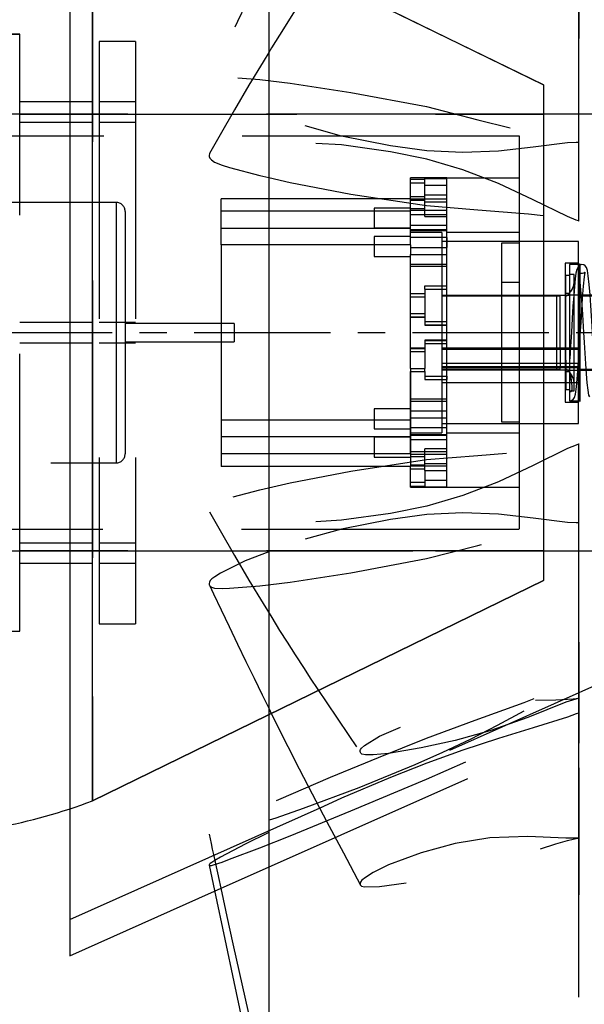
# Model space of a CAD drawing. Extents: x -184.4 to -118.8, y 116.3 to 158.3.
# Tile 7 of 22: x -148.1 to -144.3, y 121.8 to 128.6. Entities that reach past the tile are written whole.
import ezdxf

# ---------------------------------------------------------------- set-up
doc = ezdxf.new("R2010")
doc.units = 0
doc.header["$LTSCALE"] = 1.5
doc.header["$MEASUREMENT"] = 0
doc.linetypes.add('CENTER', pattern=[2, 1.25, -0.25, 0.25, -0.25])
doc.linetypes.add('SLDHIDDEN0', pattern=[1.905, 1.27, -0.635])
for name, color, linetype in [('DUCT', 30, 'CONTINUOUS'), ('HULL', 7, 'CONTINUOUS'), ('TAIL', 140, 'CONTINUOUS')]:
    doc.layers.add(name, color=color, linetype=linetype)

msp = doc.modelspace()

# ---------------------------------------------------------------- linework, layer by layer
at = {"layer": 'DUCT', "linetype": 'CONTINUOUS'}
for p, q in [((-146.4253, 135.9645), (-146.4253, 116.9049)), ((-147.7919, 130.7156), (-147.7919, 122.1538)), ((-147.7919, 122.1538), (-146.7971, 122.5967))]:
    msp.add_line(p, q, dxfattribs=at)
at = {"layer": 'DUCT', "linetype": 'SLDHIDDEN0'}
for p, q in [((-147.7919, 122.4038), (-143.7919, 124.1847)), ((-146.7971, 122.5967), (-143.7919, 123.9347)), ((-144.2925, 123.6135), (-144.2929, 123.9242)), ((-144.2925, 122.5728), (-144.2929, 122.9617))]:
    msp.add_line(p, q, dxfattribs=at)
at = {"layer": 'DUCT', "linetype": 'SLDHIDDEN0', "flags": 128}
for points in [[(-145.7942, 130.2312), (-145.9145, 130.0052), (-146.0295, 129.7878), (-146.1318, 129.5924), (-146.2214, 129.419), (-146.2985, 129.2676), (-146.3507, 129.1639), (-146.3958, 129.0736), (-146.4384, 128.9877), (-146.4816, 128.8996), (-146.5256, 128.8096), (-146.5827, 128.6921), (-146.6409, 128.5714), (-146.7003, 128.4475), (-146.7558, 128.3311), (-146.8028, 128.2322), (-146.8209, 128.1942), (-146.8325, 128.1696)], [(-144.2937, 127.7407), (-144.2938, 128.9394), (-144.2929, 129.9079)], [(-145.7929, 129.3238), (-145.883, 129.1907), (-145.9693, 129.0629), (-146.0443, 128.9514), (-146.1078, 128.8561), (-146.16, 128.7771), (-146.2051, 128.7082), (-146.2476, 128.6425), (-146.3017, 128.5578), (-146.3521, 128.4777), (-146.406, 128.3911), (-146.4253, 128.3594)], [(-144.2937, 127.2005), (-144.2939, 128.1717), (-144.2929, 128.9453)], [(-144.2919, 127.741), (-144.2919, 127.741), (-144.2919, 127.741), (-144.2919, 127.741), (-144.2919, 127.741), (-144.292, 127.741), (-144.2922, 127.741), (-144.2931, 127.741), (-144.297, 127.7411), (-144.3122, 127.741), (-144.3725, 127.7384), (-144.6094, 127.7098), (-144.8474, 127.6812), (-145.0912, 127.6718), (-145.3389, 127.6836), (-145.5885, 127.7183), (-145.9242, 127.7855), (-146.2588, 127.8781), (-146.5877, 128.0024), (-146.7555, 128.0862), (-146.7961, 128.1115), (-146.8171, 128.1273), (-146.8277, 128.1386), (-146.833, 128.1483), (-146.835, 128.1587), (-146.8335, 128.1674), (-146.8292, 128.1749), (-146.8186, 128.1835), (-146.797, 128.1902), (-146.7461, 128.1932), (-146.6938, 128.1908), (-146.4865, 128.174), (-146.2783, 128.1486), (-145.8616, 128.0856), (-145.3407, 127.9872), (-144.9897, 127.8974), (-144.6415, 127.8091), (-144.4668, 127.771), (-144.3793, 127.7544), (-144.3356, 127.7474), (-144.3137, 127.7442), (-144.3065, 127.7431), (-144.2992, 127.742), (-144.2955, 127.7415), (-144.2943, 127.7414), (-144.2935, 127.7413), (-144.293, 127.7412), (-144.2926, 127.7412), (-144.2924, 127.7411), (-144.2922, 127.7411), (-144.2921, 127.7411), (-144.292, 127.7411), (-144.292, 127.7411), (-144.2919, 127.7411), (-144.2919, 127.7411), (-144.2919, 127.7411), (-144.2919, 127.741), (-144.2919, 127.741), (-144.2919, 127.741), (-144.2919, 127.741), (-144.2919, 127.741), (-144.2919, 127.741), (-144.2919, 127.741)], [(-144.2919, 127.2001), (-144.2919, 127.2001), (-144.2919, 127.2001), (-144.2919, 127.2001), (-144.2919, 127.2002), (-144.292, 127.2002), (-144.2922, 127.2003), (-144.2931, 127.2006), (-144.297, 127.2019), (-144.3122, 127.2075), (-144.3725, 127.2319), (-144.6094, 127.3465), (-144.8474, 127.4595), (-145.0912, 127.5533), (-145.3389, 127.6263), (-145.5885, 127.6767), (-145.9242, 127.724), (-146.2588, 127.745), (-146.5877, 127.731), (-146.7555, 127.7022), (-146.7961, 127.6899), (-146.8171, 127.6806), (-146.8277, 127.6725), (-146.8316, 127.6663)], [(-146.4253, 127.5001), (-146.2783, 127.467), (-145.8616, 127.3865), (-145.3407, 127.3072), (-144.9897, 127.2795), (-144.6415, 127.2511), (-144.4668, 127.2301), (-144.3793, 127.2169), (-144.3356, 127.2089), (-144.3137, 127.2045), (-144.3065, 127.2031), (-144.2992, 127.2017), (-144.2955, 127.2009), (-144.2943, 127.2006), (-144.2935, 127.2004), (-144.293, 127.2003), (-144.2926, 127.2002), (-144.2924, 127.2002), (-144.2922, 127.2002), (-144.2921, 127.2001), (-144.292, 127.2001), (-144.292, 127.2001), (-144.2919, 127.2001), (-144.2919, 127.2001), (-144.2919, 127.2001), (-144.2919, 127.2001), (-144.2919, 127.2001), (-144.2919, 127.2001), (-144.2919, 127.2001), (-144.2919, 127.2001), (-144.2919, 127.2001), (-144.2919, 127.2001), (-144.2919, 127.2001)], [(-144.2919, 125.6693), (-144.2919, 125.6693), (-144.2919, 125.6693), (-144.2919, 125.6693), (-144.2919, 125.6693), (-144.292, 125.6693), (-144.2922, 125.6692), (-144.2931, 125.6689), (-144.297, 125.6676), (-144.3122, 125.662), (-144.3725, 125.6376), (-144.6094, 125.523), (-144.8474, 125.41), (-145.0912, 125.3161), (-145.3389, 125.2431), (-145.5885, 125.1927), (-145.9242, 125.1454), (-146.2588, 125.1245), (-146.5877, 125.1385), (-146.7555, 125.1672), (-146.7961, 125.1795), (-146.8171, 125.1888), (-146.8277, 125.197), (-146.833, 125.2054), (-146.835, 125.2157), (-146.8335, 125.2255), (-146.8292, 125.235), (-146.8186, 125.2479), (-146.797, 125.2627), (-146.7461, 125.284), (-146.6938, 125.2999), (-146.4865, 125.3556), (-146.2783, 125.4024), (-145.8616, 125.4829), (-145.3407, 125.5623), (-144.9897, 125.59), (-144.6415, 125.6184), (-144.4668, 125.6394), (-144.3793, 125.6526), (-144.3356, 125.6606), (-144.3137, 125.6649), (-144.3065, 125.6664), (-144.2992, 125.6678), (-144.2955, 125.6686), (-144.2943, 125.6688), (-144.2935, 125.669), (-144.293, 125.6691), (-144.2926, 125.6692), (-144.2924, 125.6693), (-144.2922, 125.6693), (-144.2921, 125.6693), (-144.292, 125.6693), (-144.292, 125.6693), (-144.2919, 125.6693), (-144.2919, 125.6693), (-144.2919, 125.6693), (-144.2919, 125.6693), (-144.2919, 125.6693), (-144.2919, 125.6693), (-144.2919, 125.6693), (-144.2919, 125.6693), (-144.2919, 125.6693), (-144.2919, 125.6693)], [(-144.2929, 123.9242), (-144.2939, 124.6978), (-144.2937, 125.669)], [(-146.8318, 125.2031), (-146.7599, 125.0763), (-146.6608, 124.9044), (-146.5613, 124.7352), (-146.4645, 124.5739), (-146.4049, 124.4767), (-146.3503, 124.3887), (-146.2989, 124.3072), (-146.2435, 124.2205), (-146.1829, 124.1272), (-146.1396, 124.0614), (-146.0879, 123.9834), (-146.0266, 123.8917), (-145.9557, 123.7864), (-145.8753, 123.6674), (-145.7929, 123.5456)], [(-144.2919, 125.1284), (-144.2919, 125.1284), (-144.2919, 125.1284), (-144.2919, 125.1284), (-144.2919, 125.1284), (-144.292, 125.1284), (-144.2922, 125.1284), (-144.2931, 125.1284), (-144.297, 125.1283), (-144.3122, 125.1285), (-144.3725, 125.1311), (-144.6094, 125.1596), (-144.8474, 125.1882), (-145.0912, 125.1977), (-145.3389, 125.1859), (-145.5885, 125.1511), (-145.9242, 125.084), (-146.2588, 124.9913), (-146.4253, 124.9284)], [(-146.8323, 124.6999), (-146.8292, 124.6945), (-146.8186, 124.686), (-146.797, 124.6793), (-146.7461, 124.6762), (-146.6938, 124.6787), (-146.4865, 124.6955), (-146.2783, 124.7208), (-145.8616, 124.7839), (-145.3407, 124.8823), (-144.9897, 124.9721), (-144.6415, 125.0603), (-144.4668, 125.0984), (-144.3793, 125.115), (-144.3356, 125.1221), (-144.3137, 125.1253), (-144.3065, 125.1263), (-144.2992, 125.1274), (-144.2955, 125.1279), (-144.2943, 125.1281), (-144.2935, 125.1282), (-144.293, 125.1282), (-144.2926, 125.1283), (-144.2924, 125.1283), (-144.2922, 125.1283), (-144.2921, 125.1284), (-144.292, 125.1284), (-144.292, 125.1284), (-144.2919, 125.1284), (-144.2919, 125.1284), (-144.2919, 125.1284), (-144.2919, 125.1284), (-144.2919, 125.1284), (-144.2919, 125.1284), (-144.2919, 125.1284), (-144.2919, 125.1284), (-144.2919, 125.1284), (-144.2919, 125.1284), (-144.2919, 125.1284)], [(-144.2929, 122.9617), (-144.2938, 123.93), (-144.2937, 125.1287)], [(-144.6732, 123.8342), (-144.8558, 123.7346), (-145.0424, 123.6395), (-145.2315, 123.5492), (-145.422, 123.4646), (-145.8056, 123.3073), (-146.1879, 123.1645), (-146.3773, 123.0994), (-146.5648, 123.0406), (-146.7479, 122.9923), (-146.7922, 122.9835), (-146.8153, 122.9803), (-146.8267, 122.9803), (-146.8325, 122.9822), (-146.835, 122.9863), (-146.8338, 122.9914), (-146.8298, 122.9972), (-146.8198, 123.0066), (-146.7997, 123.0202), (-146.7116, 123.0653), (-146.5346, 123.1477), (-146.3567, 123.2267), (-146.0005, 123.3797), (-145.671, 123.5168), (-145.3412, 123.6483), (-145.0061, 123.7718), (-144.671, 123.8945), (-144.5032, 123.9591), (-144.3356, 124.0273), (-144.2938, 124.0451), (-144.2925, 124.0457), (-144.2922, 124.0459), (-144.292, 124.0459), (-144.2919, 124.046), (-144.2919, 124.046), (-144.2919, 124.046), (-144.2919, 124.046), (-144.2919, 124.046), (-144.2919, 124.046), (-144.2919, 124.046), (-144.2919, 124.046), (-144.2919, 124.046), (-144.2919, 124.046), (-144.2919, 124.046), (-144.2919, 124.046), (-144.292, 124.0459), (-144.2923, 124.0458), (-144.2934, 124.0452), (-144.298, 124.0429), (-144.3026, 124.0406), (-144.3072, 124.0382), (-144.3255, 124.0288), (-144.398, 123.9898), (-144.6732, 123.8342)], [(-144.2929, 119.4113), (-144.2938, 121.4736), (-144.2937, 124.0451)], [(-144.2919, 123.9236), (-144.2919, 123.9236), (-144.2919, 123.9236), (-144.2919, 123.9236), (-144.2919, 123.9236), (-144.2919, 123.9236), (-144.2921, 123.9235), (-144.2926, 123.9234), (-144.2947, 123.9229), (-144.299, 123.9217), (-144.3159, 123.917), (-144.3831, 123.8951), (-144.6456, 123.7916), (-144.9051, 123.6978), (-145.1444, 123.632), (-145.3776, 123.5812), (-145.6013, 123.5436), (-145.7086, 123.5341), (-145.7605, 123.5347), (-145.7851, 123.5396), (-145.7921, 123.5447), (-145.7955, 123.55), (-145.7968, 123.5569), (-145.7961, 123.5637), (-145.7937, 123.5702), (-145.7874, 123.58), (-145.7672, 123.5986), (-145.6643, 123.6624), (-145.4448, 123.758), (-145.2143, 123.828), (-144.9776, 123.8793), (-144.8569, 123.8957), (-144.6121, 123.909), (-144.4536, 123.9129), (-144.3732, 123.9161), (-144.3327, 123.9191), (-144.3123, 123.9211), (-144.3021, 123.9223), (-144.2987, 123.9227), (-144.2953, 123.9231), (-144.2936, 123.9234), (-144.293, 123.9234), (-144.2926, 123.9235), (-144.2924, 123.9235), (-144.2922, 123.9236), (-144.2921, 123.9236), (-144.292, 123.9236), (-144.292, 123.9236), (-144.2919, 123.9236), (-144.2919, 123.9236), (-144.2919, 123.9236), (-144.2919, 123.9236), (-144.2919, 123.9236), (-144.2919, 123.9236), (-144.2919, 123.9236), (-144.2919, 123.9236), (-144.2919, 123.9236), (-144.2919, 123.9236), (-144.2919, 123.9236)], [(-146.8345, 122.7768), (-146.8335, 122.7751), (-146.8292, 122.774), (-146.8186, 122.7748), (-146.797, 122.7801), (-146.7461, 122.7971), (-146.6938, 122.8165), (-146.4865, 122.8959), (-146.2783, 122.9786), (-145.8616, 123.1483), (-145.3407, 123.3668), (-144.9897, 123.5214), (-144.6415, 123.6747), (-144.4668, 123.7496), (-144.3793, 123.7863), (-144.3356, 123.8042), (-144.3137, 123.8131), (-144.3065, 123.816), (-144.2992, 123.819), (-144.2955, 123.8205), (-144.2943, 123.8209), (-144.2935, 123.8213), (-144.293, 123.8215), (-144.2926, 123.8216), (-144.2924, 123.8217), (-144.2922, 123.8218), (-144.2921, 123.8218), (-144.292, 123.8219), (-144.292, 123.8219), (-144.2919, 123.8219), (-144.2919, 123.8219), (-144.2919, 123.8219), (-144.2919, 123.8219), (-144.2919, 123.8219), (-144.2919, 123.8219), (-144.2919, 123.8219), (-144.2919, 123.8219), (-144.2919, 123.8219), (-144.2919, 123.8219), (-144.2919, 123.8219)], [(-146.4253, 123.8556), (-146.415, 123.8347), (-146.3594, 123.7229), (-146.2934, 123.5918), (-146.2155, 123.4388), (-146.1267, 123.2672), (-146.0256, 123.0743), (-145.9123, 122.8602), (-145.7942, 122.6383)], [(-144.2919, 123.8219), (-144.2919, 123.8219), (-144.2919, 123.8219), (-144.2919, 123.8219), (-144.2919, 123.8219), (-144.292, 123.8219), (-144.2922, 123.8218), (-144.2931, 123.8215), (-144.297, 123.8201), (-144.3122, 123.8147), (-144.3725, 123.7939), (-144.6094, 123.7197), (-144.8474, 123.6472), (-145.0912, 123.5667), (-145.3389, 123.477), (-145.5885, 123.3775), (-145.9242, 123.2352), (-146.2588, 123.0832), (-146.4253, 123.0013)], [(-144.2929, 119.0126), (-144.2938, 121.1556), (-144.2937, 123.822)], [(-146.8349, 122.9883), (-146.8284, 122.9578), (-146.8215, 122.9252), (-146.8132, 122.8866), (-146.8032, 122.84), (-146.7914, 122.7852), (-146.7778, 122.7224), (-146.7481, 122.5861), (-146.7124, 122.4226), (-146.6711, 122.2347), (-146.4355, 121.1885), (-146.3386, 120.7725), (-146.244, 120.3747), (-146.1531, 120.0008), (-146.0665, 119.6505), (-145.9935, 119.358), (-145.9232, 119.0788), (-145.9056, 119.0088), (-145.8884, 118.9407), (-145.8716, 118.8743), (-145.8533, 118.8018), (-145.8263, 118.695), (-145.7967, 118.5778)], [(-144.2919, 122.9624), (-144.2919, 122.9624), (-144.2919, 122.9624), (-144.2919, 122.9624), (-144.2919, 122.9624), (-144.2919, 122.9624), (-144.2921, 122.9624), (-144.2926, 122.9624), (-144.2947, 122.9622), (-144.299, 122.9621), (-144.3159, 122.9614), (-144.3831, 122.9616), (-144.6456, 122.9722), (-144.9051, 122.9633), (-145.1444, 122.9242), (-145.3776, 122.8616), (-145.6013, 122.7783), (-145.7086, 122.7247), (-145.7605, 122.6923), (-145.7851, 122.6722), (-145.7921, 122.6629), (-145.7955, 122.6558), (-145.7968, 122.6483), (-145.7961, 122.6423), (-145.7937, 122.6376), (-145.7874, 122.6322), (-145.7672, 122.6272), (-145.6643, 122.6286), (-145.4448, 122.6588), (-145.2143, 122.7058), (-144.9776, 122.7612), (-144.8569, 122.7945), (-144.6121, 122.8727), (-144.4536, 122.9223), (-144.3732, 122.9447), (-144.3327, 122.9544), (-144.3123, 122.9586), (-144.3021, 122.9605), (-144.2987, 122.9612), (-144.2953, 122.9618), (-144.2936, 122.9621), (-144.293, 122.9622), (-144.2926, 122.9623), (-144.2924, 122.9623), (-144.2922, 122.9623), (-144.2921, 122.9623), (-144.292, 122.9624), (-144.292, 122.9624), (-144.2919, 122.9624), (-144.2919, 122.9624), (-144.2919, 122.9624), (-144.2919, 122.9624), (-144.2919, 122.9624), (-144.2919, 122.9624), (-144.2919, 122.9624), (-144.2919, 122.9624), (-144.2919, 122.9624), (-144.2919, 122.9624), (-144.2919, 122.9624)]]:
    msp.add_lwpolyline(points, dxfattribs=at)
at = {"layer": 'DUCT', "linetype": 'CONTINUOUS', "flags": 128}
for points in [[(-146.4253, 128.3594), (-146.4645, 128.2955), (-146.5613, 128.1343), (-146.6608, 127.965), (-146.7599, 127.7932), (-146.8318, 127.6664)], [(-146.8316, 127.6663), (-146.833, 127.6641), (-146.835, 127.6537), (-146.8335, 127.644), (-146.8292, 127.6344), (-146.8186, 127.6216), (-146.797, 127.6068), (-146.7461, 127.5855), (-146.6938, 127.5696), (-146.4865, 127.5139), (-146.4253, 127.5001)], [(-146.4253, 124.9284), (-146.5877, 124.867), (-146.7555, 124.7833), (-146.7961, 124.758), (-146.8171, 124.7421), (-146.8277, 124.7309), (-146.833, 124.7212), (-146.835, 124.7108), (-146.8335, 124.7021), (-146.8323, 124.6999)], [(-146.8325, 124.6998), (-146.8041, 124.6398), (-146.7521, 124.5306), (-146.697, 124.4153), (-146.6388, 124.2937), (-146.5816, 124.1752), (-146.5256, 124.0598), (-146.4698, 123.9456), (-146.4253, 123.8556)], [(-146.4253, 123.0013), (-146.5877, 122.9214), (-146.7555, 122.8317), (-146.7961, 122.8083), (-146.8171, 122.7952), (-146.8277, 122.7874), (-146.833, 122.782), (-146.835, 122.7777), (-146.8345, 122.7768)], [(-146.8348, 122.7767), (-146.7984, 122.6031), (-146.7275, 122.2672), (-146.665, 121.9734), (-146.6097, 121.7154), (-146.5616, 121.4929), (-146.5208, 121.3057), (-146.4977, 121.2006), (-146.4736, 121.0908), (-146.442, 120.9481), (-146.4253, 120.8731)]]:
    msp.add_lwpolyline(points, dxfattribs=at)
at = {"layer": 'HULL', "color": 1, "linetype": 'CENTER', "ltscale": 0.5}
msp.add_line((-184.4374, 126.4347), (-141.1384, 126.4347), dxfattribs=at)
at = {"layer": 'TAIL', "linetype": 'CONTINUOUS'}
for p, q in [((-144.5363, 128.1383), (-147.6363, 129.6503)), ((-147.6363, 129.6503), (-144.5363, 128.1383)), ((-147.6363, 123.2191), (-147.6363, 129.6503)), ((-144.5363, 128.1383), (-144.5363, 124.7311)), ((-142.9517, 127.9347), (-144.5363, 127.9347)), ((-144.5363, 124.9347), (-142.9517, 124.9347)), ((-147.6363, 123.2191), (-144.5363, 124.7311)), ((-144.5363, 124.7311), (-147.6363, 123.2191))]:
    msp.add_line(p, q, dxfattribs=at)
at = {"layer": 'TAIL', "linetype": 'SLDHIDDEN0'}
for p, q in [((-147.6363, 129.6503), (-147.6363, 123.2191)), ((-148.1363, 128.4847), (-149.6363, 128.4847)), ((-149.6363, 128.4847), (-148.1363, 128.4847)), ((-148.1363, 124.3847), (-148.1363, 128.4847)), ((-148.1363, 127.9347), (-148.1363, 128.4847)), ((-147.5904, 128.4347), (-147.5904, 124.4347)), ((-147.3404, 128.4347), (-147.5904, 128.4347)), ((-147.3404, 128.4347), (-147.3404, 124.4347)), ((-144.5363, 128.1383), (-144.5363, 127.9347)), ((-147.6363, 128.0193), (-148.1363, 128.0193)), ((-147.3404, 128.0193), (-147.5904, 128.0193)), ((-147.5904, 127.9347), (-151.1363, 127.9347)), ((-148.1363, 127.9347), (-144.5363, 127.9347)), ((-144.5363, 127.9347), (-148.1363, 127.9347)), ((-144.5363, 127.9347), (-147.3404, 127.9347)), ((-148.1363, 127.8813), (-147.6363, 127.8813)), ((-147.5904, 127.8813), (-147.3404, 127.8813)), ((-144.7017, 127.7847), (-152.3267, 127.7847)), ((-144.7017, 126.4347), (-144.7017, 127.7847)), ((-145.4517, 127.4892), (-145.4517, 127.4972)), ((-145.2017, 127.4972), (-145.4517, 127.4972)), ((-145.4517, 127.4628), (-145.4517, 127.4892)), ((-145.4517, 127.4892), (-145.3517, 127.4892)), ((-145.4517, 127.1498), (-145.4517, 127.4628)), ((-145.4517, 127.4628), (-145.3517, 127.4628)), ((-145.3517, 127.4945), (-145.2017, 127.4945)), ((-145.3517, 127.4892), (-145.3517, 127.4945)), ((-145.3517, 127.4628), (-145.3517, 127.4892)), ((-145.3517, 127.4475), (-145.3517, 127.4628)), ((-145.3517, 127.4475), (-145.2017, 127.4475)), ((-145.3517, 127.3344), (-145.3517, 127.4475)), ((-145.2017, 127.4945), (-145.2017, 127.4972)), ((-144.7017, 127.4953), (-145.2017, 127.4953)), ((-145.2017, 127.4475), (-145.2017, 127.4945)), ((-145.2017, 127.4475), (-145.2017, 127.4945)), ((-145.2017, 127.0879), (-145.2017, 127.4475)), ((-145.3517, 127.3815), (-145.2017, 127.3815)), ((-147.4742, 127.3297), (-150.7792, 127.3297)), ((-147.4742, 127.3297), (-147.4742, 125.5397)), ((-145.4517, 127.3533), (-146.7517, 127.3533)), ((-146.7517, 127.1498), (-146.7517, 127.3533)), ((-145.4517, 127.3703), (-145.3517, 127.3703)), ((-145.2017, 127.3511), (-145.4517, 127.3511)), ((-145.4517, 127.344), (-145.3517, 127.344)), ((-145.3517, 127.3344), (-145.2017, 127.3344)), ((-145.3517, 127.233), (-145.3517, 127.3344)), ((-147.4117, 127.2672), (-147.4117, 125.6022)), ((-145.4517, 127.2683), (-146.7517, 127.2683)), ((-145.7017, 127.2901), (-145.7017, 127.1541)), ((-145.4517, 127.2901), (-145.7017, 127.2901)), ((-145.4517, 127.1498), (-145.4517, 127.2871)), ((-145.4517, 127.2871), (-145.3517, 127.2871)), ((-145.2017, 127.2727), (-145.4517, 127.2727)), ((-145.4517, 127.2462), (-145.2017, 127.2462)), ((-145.3517, 127.233), (-145.2017, 127.233)), ((-145.4517, 127.1498), (-146.7517, 127.1498)), ((-146.7517, 127.0368), (-146.7517, 127.1498)), ((-145.7017, 127.1541), (-145.4517, 127.1541)), ((-145.4517, 127.1732), (-145.2017, 127.1732)), ((-145.4517, 127.0368), (-145.4517, 127.1498)), ((-145.4517, 127.1426), (-145.2017, 127.1426)), ((-145.2017, 127.1347), (-145.4517, 127.1347)), ((-145.2352, 127.1237), (-145.4517, 127.1237)), ((-145.2352, 127.1237), (-145.2352, 126.338)), ((-144.7017, 127.1222), (-145.2017, 127.1222)), ((-145.7017, 127.0946), (-145.7017, 126.9586)), ((-145.4517, 127.0946), (-145.7017, 127.0946)), ((-145.2017, 127.0879), (-145.4517, 127.0879)), ((-144.2977, 127.0597), (-145.2352, 127.0597)), ((-145.2017, 127.0879), (-145.2017, 127.0205)), ((-145.2017, 126.9721), (-145.2017, 127.0869)), ((-144.7017, 127.0484), (-144.8267, 127.0484)), ((-144.8267, 127.0484), (-144.8267, 126.8447)), ((-144.2977, 125.8097), (-144.2977, 127.0597)), ((-145.4517, 127.0368), (-146.7517, 127.0368)), ((-146.7517, 127.0368), (-146.7517, 125.6011)), ((-145.4517, 127.0368), (-145.4517, 126.9721)), ((-145.4517, 127.0205), (-145.2017, 127.0205)), ((-145.7017, 126.9586), (-145.4517, 126.9586)), ((-145.4517, 126.3041), (-145.4517, 126.9721)), ((-145.4517, 126.9721), (-145.2017, 126.9721)), ((-145.2017, 126.3591), (-145.2017, 126.9721)), ((-144.2937, 126.9118), (-144.3887, 126.9118)), ((-144.3887, 126.9118), (-144.3887, 126.0975)), ((-144.2937, 125.9577), (-144.2937, 126.9118)), ((-144.2887, 126.9068), (-144.2887, 126.101)), ((-145.4517, 126.9046), (-145.2017, 126.9046)), ((-145.4517, 126.8925), (-145.2017, 126.8925)), ((-144.8267, 126.8447), (-144.8267, 125.821)), ((-144.2887, 126.9032), (-144.3587, 126.9032)), ((-144.3587, 126.9032), (-144.3587, 126.1035)), ((-144.7017, 126.7785), (-144.8267, 126.7785)), ((-144.3574, 126.8261), (-144.3837, 126.8261)), ((-144.3837, 126.1581), (-144.3837, 126.8251)), ((-144.3262, 126.8352), (-144.3587, 126.8352)), ((-144.3574, 126.0434), (-144.3574, 126.8261)), ((-144.3262, 126.0343), (-144.3262, 126.8352)), ((-145.4517, 126.7029), (-145.3517, 126.7029)), ((-145.3517, 126.7559), (-145.2017, 126.7559)), ((-145.3517, 126.7343), (-145.3517, 126.7559)), ((-145.3517, 126.7343), (-145.2017, 126.7343)), ((-145.3517, 126.7343), (-145.3517, 126.4865)), ((-144.3574, 126.7029), (-144.3837, 126.7029)), ((-145.4517, 126.6801), (-145.3517, 126.6801)), ((-144.4478, 126.6906), (-145.2352, 126.6906)), ((-144.4227, 126.686), (-145.2352, 126.686)), ((-144.3574, 126.6897), (-144.7017, 126.6897)), ((-144.4478, 126.6906), (-144.4478, 126.3988)), ((-144.4227, 126.3203), (-144.4227, 126.686)), ((-144.3837, 126.2452), (-144.3837, 126.7019)), ((-144.3837, 126.258), (-144.3837, 126.6847)), ((-143.2977, 126.6932), (-144.3574, 126.6932)), ((-142.7655, 126.686), (-144.2977, 126.686)), ((-147.6363, 126.5037), (-148.1363, 126.5037)), ((-147.3404, 126.5037), (-147.5904, 126.5037)), ((-145.4517, 126.5654), (-145.3517, 126.5654)), ((-145.4517, 126.5426), (-145.3517, 126.5426)), ((-145.4517, 126.5414), (-145.3517, 126.5414)), ((-145.3517, 126.5104), (-145.2017, 126.5104)), ((-146.6617, 126.4972), (-147.4117, 126.4972)), ((-146.6617, 126.4972), (-146.6617, 126.3722)), ((-145.3517, 126.4887), (-145.2017, 126.4887)), ((-145.3517, 126.4865), (-145.2017, 126.4865)), ((-144.7017, 125.0847), (-144.7017, 126.4347)), ((-148.1363, 126.3657), (-147.6363, 126.3657)), ((-147.5904, 126.3657), (-147.3404, 126.3657)), ((-147.4117, 126.3722), (-146.6617, 126.3722)), ((-145.2017, 126.3829), (-145.3517, 126.3829)), ((-145.3517, 126.3829), (-145.3517, 126.3807)), ((-145.3517, 126.3807), (-145.2017, 126.3807)), ((-145.3517, 126.3807), (-145.3517, 126.3591)), ((-144.4478, 126.3988), (-144.4478, 126.1788)), ((-145.3517, 126.3281), (-145.4517, 126.3281)), ((-145.4517, 126.3268), (-145.3517, 126.3268)), ((-145.4517, 126.1893), (-145.4517, 126.3041)), ((-145.4517, 126.3041), (-145.3517, 126.3041)), ((-145.3517, 126.3591), (-145.2017, 126.3591)), ((-145.3517, 126.3591), (-145.3517, 126.3041)), ((-145.3517, 126.3041), (-145.3517, 126.1893)), ((-145.2352, 126.338), (-145.2352, 125.7458)), ((-144.2977, 126.327), (-145.2352, 126.327)), ((-145.2352, 126.3203), (-144.4227, 126.3203)), ((-145.2017, 126.1135), (-145.2017, 126.3591)), ((-144.4227, 126.3203), (-144.4227, 126.2)), ((-144.4227, 126.3203), (-144.2977, 126.3203)), ((-144.3837, 126.1847), (-144.3837, 126.258)), ((-144.3837, 126.2452), (-144.3837, 126.1676)), ((-144.3574, 125.971), (-144.3574, 126.2546)), ((-145.4517, 126.1893), (-145.4517, 126.1666)), ((-145.4517, 126.1893), (-145.3517, 126.1893)), ((-145.4517, 125.6011), (-145.4517, 126.1666)), ((-145.4517, 126.1666), (-145.4517, 125.6011)), ((-145.4517, 126.1666), (-145.3517, 126.1666)), ((-145.3517, 126.1666), (-145.3517, 126.1893)), ((-145.3517, 126.1666), (-145.3517, 126.1135)), ((-144.2977, 126.2225), (-145.2352, 126.2225)), ((-144.4227, 126.2), (-145.2352, 126.2)), ((-144.2977, 126.1934), (-145.2352, 126.1934)), ((-145.2352, 126.1835), (-144.4227, 126.1835)), ((-145.2352, 126.1788), (-144.4478, 126.1788)), ((-144.7017, 126.1797), (-144.3574, 126.1797)), ((-144.4227, 126.1835), (-144.4227, 126.2)), ((-144.2977, 126.2), (-144.4227, 126.2)), ((-144.3837, 126.1847), (-144.3837, 126.0444)), ((-144.3837, 126.1666), (-144.3574, 126.1666)), ((-144.3574, 126.1762), (-143.2977, 126.1762)), ((-144.2977, 126.1835), (-142.7655, 126.1835)), ((-145.3517, 126.1352), (-145.2017, 126.1352)), ((-145.3517, 126.1135), (-145.2017, 126.1135)), ((-145.2017, 126.1352), (-145.2017, 126.1135)), ((-145.2017, 125.5965), (-145.2017, 126.1135)), ((-144.3887, 126.0975), (-144.3887, 125.9577)), ((-144.3587, 126.1035), (-144.3587, 125.9662)), ((-144.2887, 126.101), (-144.2887, 125.9627)), ((-144.2977, 126.0889), (-145.2352, 126.0889)), ((-144.8267, 126.091), (-144.7017, 126.091)), ((-144.3837, 126.0434), (-144.3574, 126.0434)), ((-144.3587, 126.0343), (-144.3262, 126.0343)), ((-145.2017, 125.9769), (-145.4517, 125.9769)), ((-145.4517, 125.9648), (-145.2017, 125.9648)), ((-144.3587, 125.9662), (-144.2887, 125.9662)), ((-145.7017, 125.9109), (-145.7017, 125.8333)), ((-145.4517, 125.9109), (-145.7017, 125.9109)), ((-145.4517, 125.8974), (-145.2017, 125.8974)), ((-144.3887, 125.9577), (-144.2937, 125.9577)), ((-145.4517, 125.8327), (-146.7517, 125.8327)), ((-145.7017, 125.8333), (-145.7017, 125.7749)), ((-145.4517, 125.849), (-145.2017, 125.849)), ((-145.7017, 125.7749), (-145.4517, 125.7749)), ((-145.2017, 125.7815), (-145.4517, 125.7815)), ((-145.2352, 125.8097), (-144.2977, 125.8097)), ((-144.8267, 125.821), (-144.7017, 125.821)), ((-145.4517, 125.7197), (-146.7517, 125.7197)), ((-145.7017, 125.7154), (-145.7017, 125.5794)), ((-145.4517, 125.7154), (-145.7017, 125.7154)), ((-145.4517, 125.7458), (-145.2352, 125.7458)), ((-145.4517, 125.7347), (-145.2017, 125.7347)), ((-145.2017, 125.7269), (-145.4517, 125.7269)), ((-145.4517, 125.7015), (-145.2017, 125.7015)), ((-145.2017, 125.7472), (-144.7017, 125.7472)), ((-145.2017, 125.6365), (-145.3517, 125.6365)), ((-145.3517, 125.488), (-145.3517, 125.6365)), ((-145.4517, 125.6011), (-146.7517, 125.6011)), ((-146.7517, 125.6011), (-146.7517, 125.5161)), ((-145.7017, 125.5794), (-145.4517, 125.5794)), ((-145.4517, 125.6176), (-145.2017, 125.6176)), ((-145.4517, 125.6011), (-145.4517, 125.5161)), ((-145.2017, 125.5965), (-145.4517, 125.5965)), ((-145.3517, 125.5823), (-145.4517, 125.5823)), ((-145.2017, 125.5181), (-145.2017, 125.5965)), ((-145.2017, 125.5181), (-145.2017, 125.5965)), ((-150.7792, 125.5397), (-147.4742, 125.5397)), ((-145.4517, 125.5161), (-146.7517, 125.5161)), ((-145.4517, 125.5255), (-145.3517, 125.5255)), ((-145.4517, 125.3722), (-145.4517, 125.5181)), ((-145.2017, 125.5181), (-145.4517, 125.5181)), ((-145.4517, 125.4991), (-145.3517, 125.4991)), ((-145.3517, 125.535), (-145.2017, 125.535)), ((-145.3517, 125.488), (-145.2017, 125.488)), ((-145.3517, 125.488), (-145.3517, 125.3749)), ((-145.2017, 125.3722), (-145.2017, 125.5181)), ((-145.3517, 125.4219), (-145.2017, 125.4219)), ((-145.4517, 125.4066), (-145.3517, 125.4066)), ((-145.4517, 125.3803), (-145.3517, 125.3803)), ((-145.4517, 125.3722), (-145.2017, 125.3722)), ((-145.3517, 125.3749), (-145.2017, 125.3749)), ((-145.2017, 125.3741), (-144.7017, 125.3741)), ((-152.3267, 125.0847), (-144.7017, 125.0847)), ((-147.6363, 124.9882), (-148.1363, 124.9882)), ((-147.3404, 124.9882), (-147.5904, 124.9882)), ((-151.1363, 124.9347), (-147.5904, 124.9347)), ((-144.5363, 124.9347), (-148.1363, 124.9347)), ((-148.1363, 124.9347), (-144.5363, 124.9347)), ((-147.3404, 124.9347), (-144.5363, 124.9347)), ((-144.5363, 124.9347), (-144.5363, 124.7311)), ((-148.1363, 124.8502), (-147.6363, 124.8502)), ((-147.5904, 124.8502), (-147.3404, 124.8502)), ((-147.5904, 124.4347), (-147.3404, 124.4347)), ((-149.6363, 124.3847), (-148.1363, 124.3847))]:
    msp.add_line(p, q, dxfattribs=at)
at = {"layer": 'TAIL', "linetype": 'SLDHIDDEN0', "flags": 128}
for points in [[(-144.3586, 125.9664), (-144.3573, 125.9662), (-144.347, 125.9677), (-144.333, 125.9761), (-144.3247, 125.9888), (-144.3179, 126.0128), (-144.3107, 126.0617), (-144.303, 126.1436), (-144.296, 126.2381), (-144.2899, 126.3336), (-144.2844, 126.4228), (-144.2795, 126.5025), (-144.2743, 126.586), (-144.2684, 126.6726), (-144.2619, 126.7543), (-144.2552, 126.8186), (-144.2508, 126.8471), (-144.2511, 126.8507), (-144.2541, 126.8478), (-144.26, 126.8439), (-144.2701, 126.8409), (-144.2822, 126.8421), (-144.2902, 126.846), (-144.294, 126.8486), (-144.2944, 126.8421), (-144.2916, 126.8204), (-144.2874, 126.7829), (-144.2825, 126.7297), (-144.2771, 126.6583), (-144.2706, 126.5601), (-144.2629, 126.4358), (-144.2587, 126.366), (-144.2541, 126.2934), (-144.2493, 126.2209), (-144.2442, 126.1515), (-144.2388, 126.0895), (-144.2331, 126.0393), (-144.2271, 126.0056), (-144.2208, 125.993)], [(-144.159, 126.0021), (-144.1652, 126.0136), (-144.1711, 126.0462), (-144.1765, 126.0939), (-144.1816, 126.1511), (-144.1862, 126.2129), (-144.1904, 126.2751), (-144.1976, 126.3896), (-144.2031, 126.4799), (-144.2073, 126.549), (-144.212, 126.6212), (-144.2173, 126.6953), (-144.2231, 126.7661), (-144.2296, 126.8259), (-144.2357, 126.8624), (-144.2422, 126.8823), (-144.2509, 126.8945), (-144.2599, 126.9004), (-144.2757, 126.9027), (-144.2945, 126.8936), (-144.3087, 126.8692), (-144.3143, 126.8439), (-144.3197, 126.8036), (-144.3247, 126.7518), (-144.3297, 126.6893), (-144.3348, 126.6162), (-144.3403, 126.5315), (-144.346, 126.4377), (-144.352, 126.3388), (-144.3575, 126.2542)], [(-144.3582, 126.0286), (-144.3576, 126.0287), (-144.3474, 126.0297), (-144.3414, 126.0385), (-144.3413, 126.0668), (-144.3462, 126.1266)], [(-144.3574, 126.1085), (-144.3527, 126.1119), (-144.3491, 126.1161), (-144.3469, 126.1206), (-144.3462, 126.1255), (-144.3469, 126.1303), (-144.3491, 126.1348), (-144.3527, 126.139), (-144.3574, 126.1425)]]:
    msp.add_lwpolyline(points, dxfattribs=at)
at = {"layer": 'TAIL', "linetype": 'SLDHIDDEN0'}
for centre, radius, start, end in [((-147.4742, 127.2672), 0.0625, 360, 90), ((-144.4562, 126.7926), 0.13, 303.89636, 360), ((-144.4562, 126.0768), 0.13, 360, 56.10364), ((-147.4742, 125.6022), 0.0625, 270, 360)]:
    msp.add_arc(centre, radius, start, end, dxfattribs=at)
at = {"layer": 'TAIL', "linetype": 'CONTINUOUS'}
msp.add_arc((-148.8863, 126.4347), 3.45, 279.94923, 291.24267, dxfattribs=at)
msp.add_arc((-148.8863, 126.4347), 3.45, 279.94923, 291.24267, dxfattribs=at)

doc.saveas('drawing.dxf')
